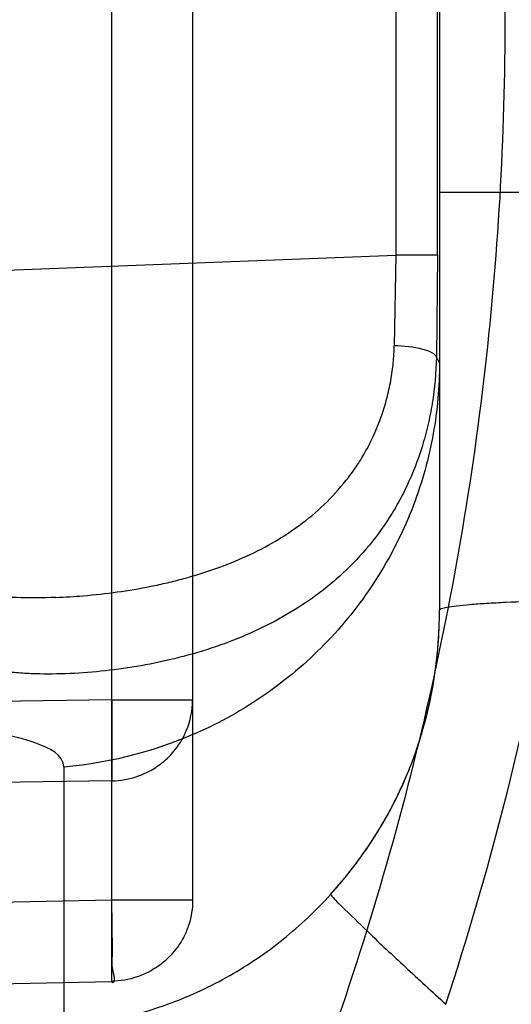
# Model space of a CAD drawing. Header units: millimetres. Extents: x 0 to 297, y 0 to 210.
# Tile 91 of 256: x 141.5696 to 141.6234, y 93.4689 to 93.5766. Entities that reach past the tile are written whole.
import ezdxf

# ---------------------------------------------------------------- set-up
doc = ezdxf.new("R2010")
doc.units = ezdxf.units.MM
doc.header["$LTSCALE"] = 16.335
doc.layers.get('0').update_dxf_attribs({"linetype": 'CONTINUOUS'})
for name, color, linetype in [('01_GLOBAL', 7, 'CONTINUOUS'), ('INTFCLR_1', 7, 'CONTINUOUS'), ('INTFCLR_144815', 7, 'CONTINUOUS')]:
    doc.layers.add(name, color=color, linetype=linetype)

msp = doc.modelspace()

# ---------------------------------------------------------------- linework, layer by layer
at = {"color": 7, "linetype": 'Continuous'}
msp.add_circle((142.5788034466, 92.2083412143), 3.42, dxfattribs=at)
at = {"color": 9, "linetype": 'Continuous'}
msp.add_arc((142.5788034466, 92.2083412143), 3.3761688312, 92.9674534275, 177.0325465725, dxfattribs=at)
at = {"layer": '01_GLOBAL', "color": 7, "linetype": 'Continuous'}
msp.add_circle((142.5788034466, 92.2083412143), 3.465, dxfattribs=at)
at = {"layer": 'INTFCLR_1', "color": 9, "linetype": 'Continuous'}
for p, q in [((141.5797088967, 93.47145523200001), (141.5797088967, 93.68173043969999)), ((141.588551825, 93.67286851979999), (141.588551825, 93.48031715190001)), ((141.615551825, 93.6411402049), (141.615551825, 93.5120454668)), ((141.6107778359, 93.6023216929), (141.6107778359, 93.5508639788)), ((141.6153460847, 93.5508639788), (141.6153460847, 93.6023216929)), ((141.6329236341, 93.557706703), (141.615551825, 93.557706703)), ((141.273551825, 93.53786820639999), (141.6107778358, 93.5508639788)), ((141.6107778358, 93.5508639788), (141.6106127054, 93.540934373)), ((141.6153460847, 93.5508639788), (141.6107778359, 93.5508639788)), ((141.6153460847, 93.5508639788), (141.6152191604, 93.5396956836)), ((141.6152191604, 93.5396956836), (141.615551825, 93.5390290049)), ((141.5797088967, 93.50224009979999), (141.4818133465, 93.50080626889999)), ((141.5797088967, 93.50224009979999), (141.588551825, 93.50224009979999)), ((141.5797088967, 93.50224009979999), (141.5797088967, 93.49337818)), ((141.5744738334, 93.4948812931), (141.5744738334, 93.46648215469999)), ((141.5797088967, 93.49337818), (141.5010615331, 93.4922262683)), ((141.5797088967, 93.48031715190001), (141.273551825, 93.47394843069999)), ((141.588551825, 93.48031715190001), (141.5797088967, 93.48031715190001)), ((141.273551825, 93.46508651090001), (141.5797088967, 93.47145523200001)), ((141.5797088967, 93.47145523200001), (141.5797390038, 93.4713190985))]:
    msp.add_line(p, q, dxfattribs=at)
at = {"layer": 'INTFCLR_1', "color": 6, "linetype": 'Continuous'}
for centre, radius, start, end in [((141.273551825, 93.5765928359), 0.5431065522, 270, 90.00000002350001), ((141.273551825, 93.5765928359), 0.5161422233, 270, 90.00000002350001), ((141.2878511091, 93.5765871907), 0.3455883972, 341.8516144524, 349.4070110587)]:
    msp.add_arc(centre, radius, start, end, dxfattribs=at)
at = {"layer": 'INTFCLR_1', "color": 7, "linetype": 'Continuous'}
msp.add_arc((141.5682662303, 93.5130042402), 0.047731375, 317.8255228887, 324.7005489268, dxfattribs=at)
at = {"layer": 'INTFCLR_1', "color": 9, "linetype": 'Continuous'}
for points, knots in [([(141.7564146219, 93.4086508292), (141.7574831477, 93.41155839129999), (141.7595771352, 93.4174295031), (141.7635668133, 93.42933601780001), (141.7700402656, 93.45070775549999), (141.7760428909, 93.4757920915), (141.7800065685, 93.49821100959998), (141.7816728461, 93.5096585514), (141.7825328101, 93.5162796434), (141.7845176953, 93.5329021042), (141.7865801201, 93.56130459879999), (141.786249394, 93.5948145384), (141.7846909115, 93.6165304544), (141.783710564, 93.6265576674), (141.7829887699, 93.6332267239), (141.7807586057, 93.6512265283), (141.7756949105, 93.6800492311), (141.7683980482, 93.70818923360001), (141.7631787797, 93.72489102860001), (141.7612158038, 93.7308650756), (141.7582294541, 93.7396651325), (141.7514922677, 93.75806300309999), (141.7398577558, 93.7850653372), (141.7266081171, 93.8105758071), (141.7173713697, 93.8262776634), (141.7130543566, 93.8332672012), (141.7101864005, 93.83782329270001), (141.7024300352, 93.84980584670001), (141.6894327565, 93.86819606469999), (141.6713790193, 93.8905837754), (141.6560874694, 93.9073650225), (141.64540551, 93.9180914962), (141.6394993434, 93.9237707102), (141.6313044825, 93.931429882), (141.6198341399, 93.9414587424), (141.6074179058, 93.951189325), (141.5999877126, 93.9564732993), (141.5969902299, 93.95850233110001), (141.595231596, 93.95966887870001), (141.5931919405, 93.96097975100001), (141.5909359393, 93.9623581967), (141.5889565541, 93.9634935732), (141.587260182, 93.9643827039), (141.5858677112, 93.96502951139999), (141.5847587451, 93.9654250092), (141.5839916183, 93.9656040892), (141.5833474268, 93.9655067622), (141.5832219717, 93.96490050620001), (141.5835311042, 93.9642303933), (141.5840679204, 93.963301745), (141.5849352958, 93.96213278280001), (141.5860911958, 93.9607075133), (141.587545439, 93.9590358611), (141.5892822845, 93.9571169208), (141.5909074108, 93.95536848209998), (141.5923395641, 93.9538455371), (141.5948337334, 93.9512100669), (141.5989725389, 93.94688354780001), (141.6073909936, 93.9380497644), (141.6165855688, 93.9281391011), (141.6249614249, 93.9186667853), (141.6301387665, 93.9126434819), (141.6384641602, 93.90275559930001), (141.6512098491, 93.88673181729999), (141.6679191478, 93.8634190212), (141.680013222, 93.8443873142), (141.6879313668, 93.83084055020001), (141.6933038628, 93.8213126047), (141.702572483, 93.8039212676), (141.7149508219, 93.7776586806), (141.7234902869, 93.75576266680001), (141.7274621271, 93.7444100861)], [0, 0, 0, 0, 0.0103790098, 0.0208837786, 0.0420711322, 0.08518383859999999, 0.1071959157, 0.1183352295, 0.1239409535, 0.1295662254, 0.1744257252, 0.2192335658, 0.2417179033, 0.2473538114, 0.2529901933, 0.2641930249, 0.3081221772, 0.3509242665, 0.3614865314, 0.3667493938, 0.3719931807, 0.3926229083, 0.4323809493, 0.4704125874, 0.488853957, 0.4934075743, 0.4979380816, 0.506891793, 0.541232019, 0.5733300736, 0.6031972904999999, 0.6172524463, 0.624045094, 0.6306497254, 0.6548348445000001, 0.6750681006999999, 0.6834748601, 0.6853777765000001, 0.68719583, 0.6905456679, 0.6935010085, 0.6960526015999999, 0.698191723, 0.6999112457, 0.7012080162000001, 0.7020916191, 0.7026257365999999, 0.703100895, 0.7038825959, 0.7050751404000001, 0.7066972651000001, 0.7087491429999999, 0.7112254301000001, 0.7141189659, 0.7174213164, 0.7192231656, 0.7211235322, 0.729579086, 0.7392841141, 0.7620097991, 0.7748694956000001, 0.7816475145, 0.7886215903, 0.818178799, 0.8502213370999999, 0.88468242, 0.8936821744, 0.9027945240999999, 0.9213302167, 0.9597016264, 1, 1, 1, 1]), ([(141.589474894, 93.9635928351), (141.5901302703, 93.9635927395), (141.5934664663, 93.96227294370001), (141.5972968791, 93.9600325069), (141.6010154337, 93.95769364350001), (141.6028021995, 93.9565296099), (141.6058484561, 93.95450638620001), (141.6133970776, 93.94924141), (141.6260174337, 93.93955065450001), (141.6376862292, 93.9295595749), (141.6460232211, 93.9219302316), (141.6520280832, 93.91627713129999), (141.6628847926, 93.9056050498), (141.6784293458, 93.8889099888), (141.6967876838, 93.8666341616), (141.7100118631, 93.8483278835), (141.7179037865, 93.83639944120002), (141.7208202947, 93.8318664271), (141.7252087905, 93.8249149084), (141.734595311, 93.80930459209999), (141.748064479, 93.7839377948), (141.7598995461, 93.7570716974), (141.766753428, 93.7387640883), (141.7697904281, 93.7300101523), (141.7717861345, 93.7240691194), (141.7770905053, 93.7074658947), (141.7845086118, 93.67948795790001), (141.7896594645, 93.6508151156), (141.7919274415, 93.6329110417), (141.7926613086, 93.62627893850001), (141.793657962, 93.61630821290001), (141.795242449, 93.59471460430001), (141.7955788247, 93.5613875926), (141.7934815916, 93.5331432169), (141.7914638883, 93.5166159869), (141.7905895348, 93.51003151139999), (141.788895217, 93.4986462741), (141.7848639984, 93.4763451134), (141.7787596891, 93.4513974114), (141.7721799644, 93.4301501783), (141.768123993, 93.4183101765), (141.7659952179, 93.41247182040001), (141.7649089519, 93.40958046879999)], [0, 0, 0, 0, 0.0031306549, 0.0166311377, 0.0214593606, 0.0240790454, 0.0268205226, 0.0389267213, 0.0680356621, 0.1027866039, 0.1122691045, 0.1220183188, 0.1421809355, 0.1849822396, 0.2309158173, 0.2799873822, 0.2927706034, 0.2992370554, 0.3057353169, 0.3320403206, 0.3862319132, 0.4428084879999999, 0.4721383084, 0.4795908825, 0.487069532, 0.5020757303, 0.5628487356, 0.6251729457, 0.6410612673, 0.6490543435, 0.6570463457, 0.6889269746, 0.7524526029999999, 0.8160592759, 0.8240370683, 0.8319876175, 0.8477879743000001, 0.8790177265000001, 0.9402188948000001, 0.970317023, 0.9852457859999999, 1, 1, 1, 1]), ([(141.7274621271, 93.7444100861), (141.7315912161, 93.73260804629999), (141.7390893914, 93.7083558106), (141.7462276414, 93.6771830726), (141.7497519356, 93.6563636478), (141.7511690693, 93.6465420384), (141.7520562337, 93.63993331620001), (141.7542266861, 93.62172821), (141.7563129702, 93.5917074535), (141.7560193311, 93.56158016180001), (141.75492511, 93.5431617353), (141.7544248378, 93.53644044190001), (141.7535799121, 93.5264371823), (141.7512498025, 93.5051367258), (141.7458257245, 93.4730218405), (141.7391945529, 93.44635307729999), (141.7346932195, 93.43104762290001), (141.7328673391, 93.4250457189), (141.7295794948, 93.4147503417), (141.7226337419, 93.3948776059), (141.7115361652, 93.3677887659), (141.7001192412, 93.3445285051), (141.6927555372, 93.3309518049), (141.6900841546, 93.32616319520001), (141.6861147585, 93.3191771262), (141.6775648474, 93.3047783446), (141.6639972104, 93.28405809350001), (141.6473654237, 93.26144055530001), (141.6353721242, 93.2466858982), (141.6284582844, 93.2385874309), (141.6258517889, 93.2355648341), (141.6214530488, 93.2305373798), (141.6133270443, 93.2214911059), (141.6044845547, 93.2120682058), (141.5965053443, 93.2037254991), (141.5917239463, 93.1987068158), (141.5879282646, 93.1946089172), (141.5854794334, 93.19177211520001), (141.5841304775, 93.1899788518), (141.5835709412, 93.18902726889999), (141.5832318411, 93.1883445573), (141.5833749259, 93.1874561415), (141.5852684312, 93.18784244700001), (141.5873513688, 93.1888408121), (141.5911230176, 93.19087984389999), (141.5947207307, 93.1931715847), (141.5976748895, 93.1951401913), (141.5995705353, 93.1964436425), (141.602756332, 93.1986733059), (141.6078515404, 93.20240372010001), (141.6149715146, 93.20793848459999), (141.62561538, 93.21669735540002), (141.6351418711, 93.22524116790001), (141.6434777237, 93.2332353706), (141.649452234, 93.23913163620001), (141.6602195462, 93.2502334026), (141.6755659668, 93.26754542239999), (141.6935858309, 93.2905631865), (141.7064887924, 93.3094194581), (141.7141583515, 93.3216829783), (141.7169899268, 93.32634221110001), (141.721250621, 93.3334910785), (141.7303494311, 93.3495428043), (141.743335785, 93.375597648), (141.7522698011, 93.3973723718), (141.7564146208, 93.40865082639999)], [0, 0, 0, 0, 0.0419354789, 0.08505031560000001, 0.1071497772, 0.1127379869, 0.1183317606, 0.1295131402, 0.1742263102, 0.2191466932, 0.230445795, 0.2361065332, 0.241751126, 0.2641147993, 0.3079545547, 0.3508736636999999, 0.3561840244, 0.3614616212, 0.3719139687, 0.3924297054, 0.4320526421, 0.4700131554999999, 0.4792642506, 0.483852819, 0.4884035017, 0.5062126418, 0.5400088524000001, 0.5714206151, 0.6003317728, 0.6037560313, 0.6071340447, 0.6137178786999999, 0.6261602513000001, 0.6479155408, 0.6570536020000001, 0.6648783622, 0.6711643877, 0.6757843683, 0.6774462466, 0.6786751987, 0.6794900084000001, 0.6799813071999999, 0.6813020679, 0.6842478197, 0.6888651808, 0.6950795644, 0.6987591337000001, 0.70073729, 0.7027989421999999, 0.7117993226, 0.7219139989, 0.7330405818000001, 0.7580265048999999, 0.7648041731, 0.7717766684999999, 0.7861782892, 0.816667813, 0.8493175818, 0.8841610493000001, 0.8932352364, 0.8978283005, 0.9024468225, 0.9211469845, 0.9596997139, 1, 1, 1, 1]), ([(141.5894748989, 93.1895928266), (141.5892979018, 93.1895928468), (141.5888645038, 93.1896782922), (141.5888868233, 93.190457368), (141.5893505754, 93.1912589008), (141.5901524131, 93.1924502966), (141.5913747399, 93.19393289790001), (141.5929802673, 93.19575471), (141.5949656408, 93.1978911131), (141.5971947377, 93.2002239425), (141.5996190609, 93.2027196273), (141.6031782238, 93.2063557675), (141.6105296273, 93.21384324), (141.6195432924, 93.22320786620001), (141.6278287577, 93.2322027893), (141.6323134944, 93.2372021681), (141.6349707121, 93.240207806), (141.642015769, 93.24825737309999), (141.6542358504, 93.2629238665), (141.6711890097, 93.2854196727), (141.6850238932, 93.3060388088), (141.6937443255, 93.3203727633), (141.6977917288, 93.32732574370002), (141.7005148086, 93.332090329), (141.7080176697, 93.34559306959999), (141.7196527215, 93.3687304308), (141.7309710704, 93.39569854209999), (141.7380553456, 93.41548603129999), (141.7414080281, 93.4257353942), (141.74326968, 93.43170979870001), (141.7478571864, 93.44693850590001), (141.754617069, 93.4734775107), (141.7601493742, 93.50545404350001), (141.7625257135, 93.5266628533), (141.7633872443, 93.5366215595), (141.7638973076, 93.5433123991), (141.7650129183, 93.56164671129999), (141.7653124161, 93.591641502), (141.7631848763, 93.6215275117), (141.7609722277, 93.63964749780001), (141.7600677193, 93.64622607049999), (141.758622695, 93.65600410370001), (141.7550282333, 93.6767350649), (141.7477475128, 93.7077732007), (141.7401050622, 93.7319029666), (141.7358975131, 93.7436438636)], [0, 0, 0, 0, 0.0008731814, 0.0017184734, 0.0032338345, 0.0055641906, 0.008732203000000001, 0.0127298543, 0.0175349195, 0.0231216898, 0.028646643, 0.0346996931, 0.0482229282, 0.0804128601, 0.09881585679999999, 0.1085510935, 0.1135452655, 0.1186072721, 0.1613234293, 0.207686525, 0.2575125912, 0.2837456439, 0.2904463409, 0.297201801, 0.3108185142, 0.3666506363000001, 0.4248611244, 0.4549770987, 0.470314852, 0.4780577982, 0.4858479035, 0.548777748, 0.6130125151, 0.6457681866, 0.6540348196, 0.6623247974, 0.6788712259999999, 0.7446474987, 0.8101274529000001, 0.8265054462, 0.8346996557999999, 0.8428862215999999, 0.8752668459, 0.9384715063, 1, 1, 1, 1]), ([(141.5736055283, 93.51342890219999), (141.5746084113, 93.51346748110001), (141.5768491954, 93.5136050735), (141.5803153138, 93.5139896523), (141.583376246, 93.5145012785), (141.5857997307, 93.5150278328), (141.5881839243, 93.5156243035), (141.5910892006, 93.5165339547), (141.59445038, 93.51787274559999), (141.597107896, 93.51925715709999), (141.5991340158, 93.5205137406), (141.6010658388, 93.52189907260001), (141.6033306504, 93.52384046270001), (141.6053002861, 93.5261034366), (141.6067121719, 93.5280742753), (141.6079688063, 93.5302156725), (141.6089987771, 93.53252233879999), (141.6097599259, 93.534969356), (141.610359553, 93.5375648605), (141.6105766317, 93.5395806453), (141.6106127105, 93.54093437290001)], [0, 0, 0, 0, 0.0588632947, 0.1316202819, 0.20444494, 0.2407594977, 0.2770543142, 0.3485619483, 0.4191377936, 0.4889827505, 0.5239819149, 0.5588933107, 0.6283399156, 0.6983887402, 0.7342656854, 0.7704052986, 0.8438660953, 0.8817673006, 0.9205747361, 1, 1, 1, 1]), ([(141.6152191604, 93.5396956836), (141.6151603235, 93.539892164), (141.6146414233, 93.5402785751), (141.6131184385, 93.54077103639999), (141.6116620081, 93.54091837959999), (141.6106127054, 93.540934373)], [0, 0, 0, 0, 0.1257005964, 0.3568366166, 1, 1, 1, 1]), ([(141.6152191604, 93.5396956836), (141.6151784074, 93.5380044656), (141.6149519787, 93.5354894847), (141.6143108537, 93.532234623), (141.6134813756, 93.5291814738), (141.6123620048, 93.526291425), (141.610969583, 93.523606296), (141.6094528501, 93.52112790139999), (141.6072948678, 93.5183118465), (141.6048128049, 93.51585036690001), (141.6026914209, 93.5141061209), (141.6004982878, 93.5125195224), (141.5976202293, 93.51078592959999), (141.5939841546, 93.5090779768), (141.5908419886, 93.50792935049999), (141.5882769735, 93.5071631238), (141.5856937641, 93.50649848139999), (141.582447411, 93.50584249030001), (141.5785475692, 93.50531642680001), (141.5746921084, 93.5050426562), (141.5715258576, 93.5050396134), (141.5690579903, 93.50519180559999), (141.5678501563, 93.5053249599), (141.5672559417, 93.5054127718)], [0, 0, 0, 0, 0.0760081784, 0.112994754, 0.1489536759, 0.2180649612, 0.2516913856, 0.2847564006, 0.3485201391, 0.4105479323, 0.4413564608, 0.4718487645, 0.532102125, 0.5919912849, 0.6520804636, 0.6822271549, 0.7122439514, 0.7718989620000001, 0.8309101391, 0.8889336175, 0.9454439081, 0.9730120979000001, 1, 1, 1, 1]), ([(141.615551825, 93.5390290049), (141.615551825, 93.5364587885), (141.6150829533, 93.5311674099), (141.6129118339, 93.5233229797), (141.6091668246, 93.51574644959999), (141.6039298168, 93.50889189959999), (141.5974465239, 93.50316030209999), (141.5878907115, 93.49751192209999), (141.5797852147, 93.49533891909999), (141.5744738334, 93.4948812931)], [0, 0, 0, 0, 0.1167127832, 0.2397553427, 0.3675648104, 0.4981092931, 0.6290382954, 0.7579181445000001, 1, 1, 1, 1]), ([(141.5736055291, 93.51342890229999), (141.5721637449, 93.51337343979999), (141.5701235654, 93.513360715), (141.5675037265, 93.5134972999), (141.5663281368, 93.5136058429), (141.5657467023, 93.51367291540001)], [0, 0, 0, 0, 0.5500790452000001, 0.7768611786, 1, 1, 1, 1]), ([(141.615551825, 93.512045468), (141.615551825, 93.5121294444), (141.6159106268, 93.5122706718), (141.6164650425, 93.5123931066), (141.6175467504, 93.5125468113), (141.6189706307, 93.5126813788), (141.6207786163, 93.5128078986), (141.6236737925, 93.5129552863), (141.6259659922, 93.51302390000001), (141.6275499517, 93.5130573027)], [0, 0, 0, 0, 0.0208152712, 0.0728220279, 0.159832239, 0.2807141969, 0.4319609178, 0.6072959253, 1, 1, 1, 1]), ([(141.5797088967, 93.49337818), (141.5801869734, 93.4933863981), (141.5811584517, 93.4934796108), (141.5825356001, 93.4938394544), (141.5839119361, 93.4944386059), (141.5853484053, 93.4953730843), (141.5868002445, 93.49683208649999), (141.5881543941, 93.49912482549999), (141.588551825, 93.501085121), (141.588551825, 93.50224009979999)], [0, 0, 0, 0, 0.103709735, 0.2106676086, 0.3073962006, 0.4281557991, 0.5802784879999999, 0.7494861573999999, 1, 1, 1, 1]), ([(141.5744738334, 93.4948812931), (141.5744736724, 93.4962205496), (141.5712546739, 93.4976987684), (141.5673866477, 93.49858899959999), (141.5622583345, 93.4993032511), (141.5561866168, 93.4996932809), (141.5491453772, 93.499818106), (141.5414511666, 93.4996418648), (141.5361256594, 93.4993368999), (141.5333958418, 93.4991365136)], [0, 0, 0, 0, 0.0951016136, 0.1863216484, 0.306761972, 0.4532760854, 0.6213717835, 0.8056320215, 1, 1, 1, 1]), ([(141.5794237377, 93.46717118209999), (141.5817297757, 93.4676278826), (141.5862804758, 93.4689179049), (141.5927093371, 93.4719252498), (141.5985928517, 93.47593119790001), (141.602050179, 93.47919846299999), (141.6036403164, 93.4809576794)], [0, 0, 0, 0, 0.2490434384, 0.4985367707, 0.7487806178, 1, 1, 1, 1]), ([(141.6036403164, 93.4809576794), (141.6039913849, 93.4804811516), (141.6053958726, 93.47915622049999), (141.6080776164, 93.4764960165), (141.6119022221, 93.4729442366), (141.6147567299, 93.47030614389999), (141.6162475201, 93.46894366)], [0, 0, 0, 0, 0.101938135, 0.3303588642, 0.6521703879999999, 1, 1, 1, 1]), ([(141.5797390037, 93.4713190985), (141.580254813, 93.4713298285), (141.5796051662, 93.4730189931), (141.5798497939, 93.4742406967), (141.5797589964, 93.4760126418), (141.5797614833, 93.47800218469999), (141.579725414, 93.47952288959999), (141.5797088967, 93.48031715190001)], [0, 0, 0, 0, 0.171979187, 0.3258811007, 0.4958895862, 0.7351800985, 1, 1, 1, 1]), ([(141.588551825, 93.48031715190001), (141.588551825, 93.4794194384), (141.5883381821, 93.4780528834), (141.5876491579, 93.4763681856), (141.5867719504, 93.47491666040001), (141.5855005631, 93.47355975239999), (141.5839356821, 93.47251974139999), (141.5820693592, 93.4717175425), (141.5806400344, 93.4714712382), (141.5797088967, 93.47145523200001)], [0, 0, 0, 0, 0.1946325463, 0.2937226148, 0.3934715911, 0.5609292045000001, 0.6919198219, 0.7980909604, 1, 1, 1, 1])]:
    msp.add_open_spline(points, degree=3, knots=knots, dxfattribs=at)
at = {"layer": 'INTFCLR_1', "color": 6, "linetype": 'Continuous'}
msp.add_open_spline([(141.273551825, 93.91192288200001), (141.2802383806, 93.91219724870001), (141.2936314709, 93.9123447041), (141.3136931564, 93.9113652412), (141.333696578, 93.9091809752), (141.3536324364, 93.90578366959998), (141.3733835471, 93.9011732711), (141.3925222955, 93.8954644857), (141.4112398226, 93.88865746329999), (141.429528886, 93.88075836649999), (141.4476081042, 93.87161906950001), (141.4650996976, 93.8614066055), (141.4819327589, 93.8501644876), (141.4980515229, 93.83793390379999), (141.513396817, 93.82476031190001), (141.5279188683, 93.8106885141), (141.5415615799, 93.7957754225), (141.5542787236, 93.78007216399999), (141.566017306, 93.7636485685), (141.5767435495, 93.7465578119), (141.586423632, 93.7288548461), (141.5950207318, 93.7106075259), (141.6025009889, 93.6918933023), (141.6088428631, 93.6727733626), (141.6140279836, 93.6533066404), (141.6180381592, 93.6335599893), (141.6208576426, 93.6136084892), (141.6224756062, 93.5935327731), (141.6228875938, 93.57341689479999), (141.6220957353, 93.5533319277), (141.6201063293, 93.5333440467), (141.6169268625, 93.5135129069), (141.6125686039, 93.4939071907), (141.6070465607, 93.4745958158), (141.600382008, 93.4556533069), (141.5926019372, 93.4371540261), (141.5837385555, 93.41916685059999), (141.5738222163, 93.40174733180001), (141.5628929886, 93.3849632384), (141.5509916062, 93.3688727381), (141.538163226, 93.3535306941), (141.5244418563, 93.33897677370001), (141.5098870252, 93.32527507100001), (141.494542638, 93.31246380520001), (141.4784714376, 93.30059387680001), (141.4617271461, 93.28970544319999), (141.4443769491, 93.2798388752), (141.4265001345, 93.2710346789), (141.4085261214, 93.26347260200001), (141.3910227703, 93.2572660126), (141.374768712, 93.2524623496), (141.3600533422, 93.24887100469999), (141.3469461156, 93.2462517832), (141.3344969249, 93.244245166), (141.32162892, 93.2426524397), (141.3073219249, 93.2414653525), (141.2911119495, 93.24085533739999), (141.2796603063, 93.2410121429), (141.273551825, 93.24126278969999)], degree=3, knots=[0, 0, 0, 0, 0.0185657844, 0.0371317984, 0.05569073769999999, 0.0743563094, 0.09320240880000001, 0.1119235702, 0.129729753, 0.1484268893, 0.1671582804, 0.1858963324, 0.2045840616, 0.2232805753, 0.241995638, 0.2606572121, 0.2793460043, 0.298034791, 0.3166822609, 0.3353170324, 0.3539796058, 0.3726237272, 0.3912431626, 0.4098577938, 0.4284754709, 0.4470981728, 0.4657246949, 0.4843423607, 0.5029403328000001, 0.5215094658, 0.5400731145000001, 0.5586325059, 0.5771954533, 0.5957587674, 0.6143211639, 0.6328711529, 0.651401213, 0.6699184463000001, 0.6884460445, 0.7069331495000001, 0.7254085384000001, 0.7438945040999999, 0.7623917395, 0.7808314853, 0.7993176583, 0.8177869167, 0.8362093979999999, 0.8546575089, 0.8730374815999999, 0.8902753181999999, 0.9061521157, 0.9200376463, 0.9322836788, 0.9432240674, 0.9550134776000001, 0.9682465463, 0.9830392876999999, 1, 1, 1, 1], dxfattribs=at)
at = {"layer": 'INTFCLR_1', "color": 7, "linetype": 'Continuous'}
for points, knots in [([(141.6036403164, 93.4809576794), (141.6041155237, 93.4814834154), (141.6050453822, 93.4825571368), (141.6068048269, 93.4847792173), (141.608808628, 93.4876960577), (141.6105290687, 93.4907847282), (141.6117260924, 93.4933483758), (141.6128035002, 93.4959769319), (141.6139122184, 93.4993527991), (141.6148586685, 93.503509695), (141.61533077, 93.5070384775), (141.6155202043, 93.5098910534), (141.615551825, 93.511327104), (141.615551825, 93.512045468)], [0, 0, 0, 0, 0.062408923, 0.1250374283, 0.2495367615, 0.3735826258, 0.4358955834, 0.4986166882, 0.6236722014, 0.7482993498, 0.8735559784, 0.9367378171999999, 1, 1, 1, 1]), ([(141.6072219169, 93.48542263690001), (141.6076099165, 93.48597105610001), (141.6084462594, 93.4872099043), (141.6094644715, 93.4888910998), (141.6103351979, 93.4904797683), (141.6110416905, 93.4918768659), (141.6117649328, 93.4934489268), (141.6124946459, 93.4952220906), (141.6132151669, 93.4972249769), (141.6139070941, 93.499497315), (141.6145411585, 93.5020813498), (141.6150771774, 93.5050264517), (141.6154588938, 93.5083865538), (141.615551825, 93.5107762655), (141.615551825, 93.5120454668)], [0, 0, 0, 0, 0.0711056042, 0.1581531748, 0.207924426, 0.2628301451, 0.3238252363, 0.3910368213, 0.4657189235, 0.549035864, 0.6423398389, 0.7471832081, 0.8656622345, 1, 1, 1, 1])]:
    msp.add_open_spline(points, degree=3, knots=knots, dxfattribs=at)
at = {"layer": 'INTFCLR_144815', "color": 6, "linetype": 'Continuous'}
for radius in [0.5743020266, 0.5472855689]:
    msp.add_circle((141.273551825, 93.5765928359), radius, dxfattribs=at)
for radius, start, end in [(0.7917112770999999, 313.9937911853, 154.5150993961), (0.7647112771, 312.9543589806, 154.5144414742), (0.73941501, 282.2440355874, 71.2863570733), (0.5949342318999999, 45.0000000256, 314.9999999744), (0.5938695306, 44.999999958, 315.000000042), (0.5930090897, 44.99999997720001, 315.0000000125), (0.5750735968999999, 47.86578076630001, 312.1342192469), (0.5668530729, 45.72777364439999, 314.2722263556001), (0.5488570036, 45.6663486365, 314.3336513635), (0.54882, 45.741955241, 314.258044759)]:
    msp.add_arc((141.273551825, 93.5765928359), radius, start, end, dxfattribs=at)
at = {"layer": 'INTFCLR_144815', "color": 9, "linetype": 'Continuous'}
for centre, radius, start, end in [((141.273551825, 93.5765928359), 0.6197635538, 52.2436298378, 307.7563701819), ((141.273551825, 93.5765928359), 0.7345008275, 292.4997540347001, 54.0964566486), ((141.273551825, 93.5765928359), 0.5837869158, 52.5411294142, 307.4588705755), ((141.273551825, 93.5765928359), 0.5666595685, 45.7280221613, 314.2719778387), ((141.273551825, 93.5765928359), 0.5576609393, 45.73034182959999, 314.2696581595), ((141.2735550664, 93.5765943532), 0.6625959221, 292.4997540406, 54.09645665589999)]:
    msp.add_arc(centre, radius, start, end, dxfattribs=at)

doc.saveas('drawing.dxf')
